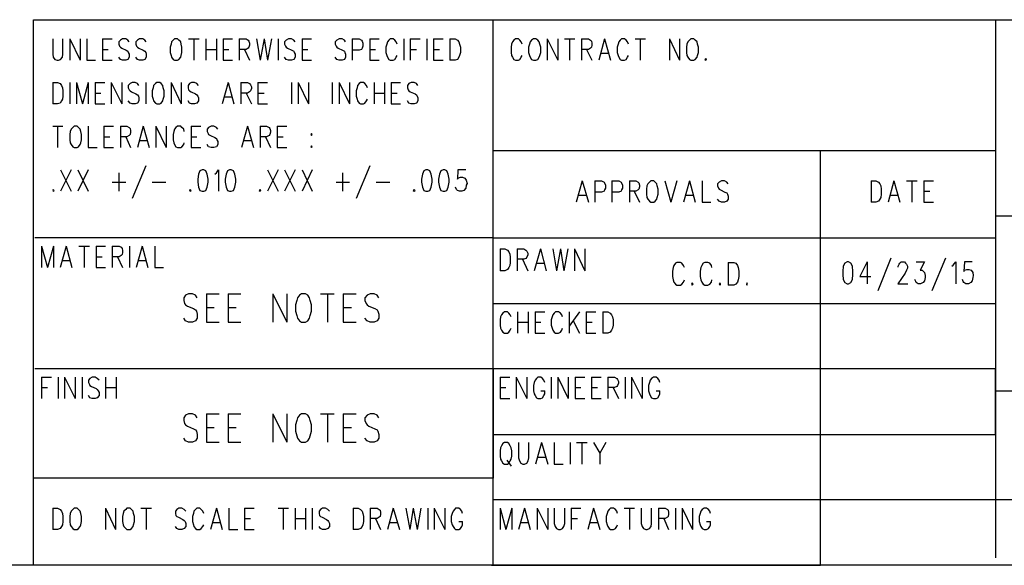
# Model space of a CAD drawing. Extents: x 11.9 to 28.1, y 10.8 to 21.2.
# Tile 11 of 29: x 23.4 to 25.6, y 10.8 to 12. Entities that reach past the tile are written whole.
import ezdxf

# ---------------------------------------------------------------- set-up
doc = ezdxf.new("R2010")
doc.units = 0
doc.header["$MEASUREMENT"] = 0
doc.layers.add('LAYNR1', color=2, linetype='Continuous')

msp = doc.modelspace()

# ---------------------------------------------------------------- linework, layer by layer
at = {"layer": 'LAYNR1', "color": 7}
for points in [[(23.389, 10.799), (23.389, 12.049)], [(23.389, 12.049), (28.093, 12.049)], [(24.442, 10.799), (24.442, 12.049)], [(25.593, 12.049), (25.593, 10.816)], [(23.433, 12.005), (23.433, 11.97), (23.434, 11.963), (23.438, 11.958), (23.443, 11.956)], [(23.446, 11.956), (23.451, 11.958), (23.455, 11.963), (23.456, 11.97), (23.456, 12.005)], [(23.472, 12.005), (23.472, 11.956)], [(23.472, 12.005), (23.496, 11.956)], [(23.496, 12.005), (23.496, 11.956)], [(23.511, 12.005), (23.511, 11.956)], [(23.547, 12.005), (23.547, 11.956)], [(23.547, 12.005), (23.569, 12.005)], [(23.608, 11.998), (23.605, 12.002), (23.6, 12.005), (23.593, 12.005), (23.588, 12.002), (23.584, 11.998), (23.584, 11.993)], [(23.647, 11.998), (23.644, 12.002), (23.639, 12.005), (23.632, 12.005), (23.627, 12.002), (23.623, 11.998), (23.623, 11.993)], [(23.712, 12.005), (23.709, 12.002), (23.705, 11.998), (23.704, 11.993)], [(23.727, 11.993), (23.726, 11.998), (23.722, 12.002), (23.719, 12.005), (23.712, 12.005)], [(23.744, 12.005), (23.768, 12.005)], [(23.756, 12.005), (23.756, 11.956)], [(23.784, 12.005), (23.784, 11.956)], [(23.808, 12.005), (23.808, 11.956)], [(23.823, 12.005), (23.823, 11.956)], [(23.823, 12.005), (23.845, 12.005)], [(23.86, 12.005), (23.86, 11.956)], [(23.86, 12.005), (23.876, 12.005), (23.881, 12.002), (23.882, 12), (23.884, 11.995), (23.884, 11.991), (23.882, 11.986), (23.881, 11.984), (23.876, 11.981), (23.86, 11.981)], [(23.9, 12.005), (23.908, 11.956)], [(23.917, 12.005), (23.908, 11.956)], [(23.917, 12.005), (23.925, 11.956)], [(23.934, 12.005), (23.925, 11.956)], [(23.949, 12.005), (23.949, 11.956)], [(23.988, 11.998), (23.985, 12.002), (23.98, 12.005), (23.973, 12.005), (23.968, 12.002), (23.964, 11.998), (23.964, 11.993)], [(24.004, 12.005), (24.004, 11.956)], [(24.004, 12.005), (24.026, 12.005)], [(24.104, 11.998), (24.101, 12.002), (24.096, 12.005), (24.089, 12.005), (24.084, 12.002), (24.08, 11.998), (24.08, 11.993)], [(24.119, 12.005), (24.119, 11.956)], [(24.119, 12.005), (24.135, 12.005), (24.14, 12.002), (24.142, 12), (24.143, 11.995), (24.143, 11.988), (24.142, 11.984), (24.14, 11.981), (24.135, 11.979), (24.119, 11.979)], [(24.159, 12.005), (24.159, 11.956)], [(24.159, 12.005), (24.181, 12.005)], [(24.222, 11.993), (24.22, 11.998), (24.217, 12.002), (24.213, 12.005), (24.206, 12.005), (24.203, 12.002), (24.2, 11.998), (24.198, 11.993)], [(24.237, 12.005), (24.237, 11.956)], [(24.252, 12.005), (24.252, 11.956)], [(24.252, 12.005), (24.275, 12.005)], [(24.29, 12.005), (24.29, 11.956)], [(24.305, 12.005), (24.305, 11.956)], [(24.305, 12.005), (24.327, 12.005)], [(24.343, 12.005), (24.343, 11.956)], [(24.343, 12.005), (24.355, 12.005), (24.36, 12.002), (24.363, 11.998), (24.365, 11.993)], [(24.508, 11.993), (24.506, 11.998), (24.503, 12.002), (24.5, 12.005), (24.493, 12.005), (24.489, 12.002), (24.486, 11.998), (24.484, 11.993)], [(24.534, 12.005), (24.53, 12.002), (24.527, 11.998), (24.525, 11.993)], [(24.549, 11.993), (24.547, 11.998), (24.544, 12.002), (24.54, 12.005), (24.534, 12.005)], [(24.566, 12.005), (24.566, 11.956)], [(24.566, 12.005), (24.59, 11.956)], [(24.59, 12.005), (24.59, 11.956)], [(24.605, 12.005), (24.629, 12.005)], [(24.617, 12.005), (24.617, 11.956)], [(24.644, 12.005), (24.644, 11.956)], [(24.644, 12.005), (24.66, 12.005), (24.665, 12.002), (24.667, 12), (24.668, 11.995), (24.668, 11.991), (24.667, 11.986), (24.665, 11.984), (24.66, 11.981), (24.644, 11.981)], [(24.697, 12.005), (24.684, 11.956)], [(24.697, 12.005), (24.711, 11.956)], [(24.752, 11.993), (24.75, 11.998), (24.747, 12.002), (24.743, 12.005), (24.736, 12.005), (24.733, 12.002), (24.73, 11.998), (24.728, 11.993)], [(24.767, 12.005), (24.791, 12.005)], [(24.779, 12.005), (24.779, 11.956)], [(24.846, 12.005), (24.846, 11.956)], [(24.846, 12.005), (24.869, 11.956)], [(24.869, 12.005), (24.869, 11.956)], [(24.895, 12.005), (24.892, 12.002), (24.888, 11.998), (24.886, 11.993)], [(24.91, 11.993), (24.909, 11.998), (24.905, 12.002), (24.902, 12.005), (24.895, 12.005)], [(23.547, 11.981), (23.56, 11.981)], [(23.584, 11.993), (23.586, 11.988), (23.588, 11.986), (23.591, 11.984), (23.601, 11.979), (23.605, 11.977), (23.606, 11.974)], [(23.623, 11.993), (23.625, 11.988), (23.627, 11.986), (23.63, 11.984), (23.64, 11.979), (23.644, 11.977), (23.646, 11.974)], [(23.704, 11.993), (23.702, 11.986), (23.702, 11.974)], [(23.729, 11.974), (23.729, 11.986), (23.727, 11.993)], [(23.784, 11.981), (23.808, 11.981)], [(23.823, 11.981), (23.836, 11.981)], [(23.872, 11.981), (23.884, 11.956)], [(23.964, 11.993), (23.966, 11.988), (23.968, 11.986), (23.971, 11.984), (23.981, 11.979), (23.985, 11.977), (23.986, 11.974)], [(24.004, 11.981), (24.017, 11.981)], [(24.08, 11.993), (24.082, 11.988), (24.084, 11.986), (24.087, 11.984), (24.097, 11.979), (24.101, 11.977), (24.102, 11.974)], [(24.159, 11.981), (24.172, 11.981)], [(24.198, 11.993), (24.196, 11.986), (24.196, 11.974)], [(24.252, 11.981), (24.266, 11.981)], [(24.305, 11.981), (24.319, 11.981)], [(24.365, 11.993), (24.367, 11.986), (24.367, 11.974)], [(24.484, 11.993), (24.483, 11.986), (24.483, 11.974)], [(24.525, 11.993), (24.523, 11.986), (24.523, 11.974)], [(24.551, 11.974), (24.551, 11.986), (24.549, 11.993)], [(24.656, 11.981), (24.668, 11.956)], [(24.728, 11.993), (24.726, 11.986), (24.726, 11.974)], [(24.886, 11.993), (24.885, 11.986), (24.885, 11.974)], [(24.912, 11.974), (24.912, 11.986), (24.91, 11.993)], [(23.443, 11.956), (23.446, 11.956)], [(23.511, 11.956), (23.531, 11.956)], [(23.547, 11.956), (23.569, 11.956)], [(23.593, 11.956), (23.588, 11.958), (23.584, 11.963)], [(23.6, 11.956), (23.593, 11.956)], [(23.606, 11.974), (23.608, 11.97), (23.608, 11.963), (23.605, 11.958), (23.6, 11.956)], [(23.632, 11.956), (23.627, 11.958), (23.623, 11.963)], [(23.639, 11.956), (23.632, 11.956)], [(23.646, 11.974), (23.647, 11.97), (23.647, 11.963), (23.644, 11.958), (23.639, 11.956)], [(23.702, 11.974), (23.704, 11.967), (23.705, 11.963), (23.709, 11.958), (23.712, 11.956)], [(23.712, 11.956), (23.719, 11.956)], [(23.719, 11.956), (23.722, 11.958), (23.726, 11.963), (23.727, 11.967), (23.729, 11.974)], [(23.823, 11.956), (23.845, 11.956)], [(23.973, 11.956), (23.968, 11.958), (23.964, 11.963)], [(23.98, 11.956), (23.973, 11.956)], [(23.986, 11.974), (23.988, 11.97), (23.988, 11.963), (23.985, 11.958), (23.98, 11.956)], [(24.004, 11.956), (24.026, 11.956)], [(24.089, 11.956), (24.084, 11.958), (24.08, 11.963)], [(24.096, 11.956), (24.089, 11.956)], [(24.102, 11.974), (24.104, 11.97), (24.104, 11.963), (24.101, 11.958), (24.096, 11.956)], [(24.159, 11.956), (24.181, 11.956)], [(24.196, 11.974), (24.198, 11.967), (24.2, 11.963), (24.203, 11.958), (24.206, 11.956)], [(24.206, 11.956), (24.213, 11.956)], [(24.213, 11.956), (24.217, 11.958), (24.22, 11.963), (24.222, 11.967)], [(24.305, 11.956), (24.327, 11.956)], [(24.355, 11.956), (24.343, 11.956)], [(24.367, 11.974), (24.365, 11.967), (24.363, 11.963), (24.36, 11.958), (24.355, 11.956)], [(24.483, 11.974), (24.484, 11.967), (24.486, 11.963), (24.489, 11.958), (24.493, 11.956)], [(24.493, 11.956), (24.5, 11.956)], [(24.5, 11.956), (24.503, 11.958), (24.506, 11.963), (24.508, 11.967)], [(24.523, 11.974), (24.525, 11.967), (24.527, 11.963), (24.53, 11.958), (24.534, 11.956)], [(24.534, 11.956), (24.54, 11.956)], [(24.54, 11.956), (24.544, 11.958), (24.547, 11.963), (24.549, 11.967), (24.551, 11.974)], [(24.689, 11.972), (24.706, 11.972)], [(24.726, 11.974), (24.728, 11.967), (24.73, 11.963), (24.733, 11.958), (24.736, 11.956)], [(24.736, 11.956), (24.743, 11.956)], [(24.743, 11.956), (24.747, 11.958), (24.75, 11.963), (24.752, 11.967)], [(24.885, 11.974), (24.886, 11.967), (24.888, 11.963), (24.892, 11.958), (24.895, 11.956)], [(24.895, 11.956), (24.902, 11.956)], [(24.902, 11.956), (24.905, 11.958), (24.909, 11.963), (24.91, 11.967), (24.912, 11.974)], [(24.929, 11.96), (24.927, 11.958), (24.929, 11.956)], [(24.929, 11.956), (24.931, 11.958), (24.929, 11.96)], [(23.433, 11.905), (23.433, 11.856)], [(23.433, 11.905), (23.444, 11.905), (23.45, 11.903), (23.453, 11.898), (23.455, 11.893)], [(23.455, 11.893), (23.456, 11.886), (23.456, 11.874)], [(23.472, 11.905), (23.472, 11.856)], [(23.487, 11.905), (23.487, 11.856)], [(23.487, 11.905), (23.501, 11.856)], [(23.514, 11.905), (23.501, 11.856)], [(23.514, 11.905), (23.514, 11.856)], [(23.53, 11.905), (23.53, 11.856)], [(23.53, 11.905), (23.552, 11.905)], [(23.567, 11.905), (23.567, 11.856)], [(23.567, 11.905), (23.591, 11.856)], [(23.591, 11.905), (23.591, 11.856)], [(23.63, 11.898), (23.627, 11.903), (23.622, 11.905), (23.615, 11.905), (23.61, 11.903), (23.606, 11.898), (23.606, 11.893)], [(23.606, 11.893), (23.608, 11.888), (23.61, 11.886), (23.613, 11.884), (23.623, 11.879), (23.627, 11.877), (23.629, 11.874)], [(23.646, 11.905), (23.646, 11.856)], [(23.663, 11.893), (23.661, 11.886), (23.661, 11.874)], [(23.671, 11.905), (23.668, 11.903), (23.664, 11.898), (23.663, 11.893)], [(23.686, 11.893), (23.685, 11.898), (23.681, 11.903), (23.678, 11.905), (23.671, 11.905)], [(23.688, 11.874), (23.688, 11.886), (23.686, 11.893)], [(23.704, 11.905), (23.704, 11.856)], [(23.704, 11.905), (23.727, 11.856)], [(23.727, 11.905), (23.727, 11.856)], [(23.767, 11.898), (23.763, 11.903), (23.758, 11.905), (23.751, 11.905), (23.746, 11.903), (23.743, 11.898), (23.743, 11.893)], [(23.743, 11.893), (23.744, 11.888), (23.746, 11.886), (23.75, 11.884), (23.76, 11.879), (23.763, 11.877), (23.765, 11.874)], [(23.835, 11.905), (23.821, 11.856)], [(23.835, 11.905), (23.848, 11.856)], [(23.864, 11.905), (23.864, 11.856)], [(23.864, 11.905), (23.879, 11.905), (23.884, 11.903), (23.886, 11.9), (23.888, 11.895), (23.888, 11.891), (23.886, 11.886), (23.884, 11.884), (23.879, 11.881), (23.864, 11.881)], [(23.903, 11.905), (23.903, 11.856)], [(23.903, 11.905), (23.925, 11.905)], [(23.98, 11.905), (23.98, 11.856)], [(23.995, 11.905), (23.995, 11.856)], [(23.995, 11.905), (24.019, 11.856)], [(24.019, 11.905), (24.019, 11.856)], [(24.073, 11.905), (24.073, 11.856)], [(24.089, 11.905), (24.089, 11.856)], [(24.089, 11.905), (24.113, 11.856)], [(24.113, 11.905), (24.113, 11.856)], [(24.13, 11.893), (24.128, 11.886), (24.128, 11.874)], [(24.154, 11.893), (24.152, 11.898), (24.148, 11.903), (24.145, 11.905), (24.138, 11.905), (24.135, 11.903), (24.131, 11.898), (24.13, 11.893)], [(24.169, 11.905), (24.169, 11.856)], [(24.193, 11.905), (24.193, 11.856)], [(24.208, 11.905), (24.208, 11.856)], [(24.208, 11.905), (24.23, 11.905)], [(24.269, 11.898), (24.266, 11.903), (24.261, 11.905), (24.254, 11.905), (24.249, 11.903), (24.246, 11.898), (24.246, 11.893)], [(24.246, 11.893), (24.247, 11.888), (24.249, 11.886), (24.252, 11.884), (24.263, 11.879), (24.266, 11.877), (24.268, 11.874)], [(23.456, 11.874), (23.455, 11.867), (23.453, 11.863), (23.45, 11.858), (23.444, 11.856)], [(23.53, 11.881), (23.543, 11.881)], [(23.629, 11.874), (23.63, 11.87), (23.63, 11.863), (23.627, 11.858), (23.622, 11.856)], [(23.661, 11.874), (23.663, 11.867), (23.664, 11.863), (23.668, 11.858), (23.671, 11.856)], [(23.678, 11.856), (23.681, 11.858), (23.685, 11.863), (23.686, 11.867), (23.688, 11.874)], [(23.765, 11.874), (23.767, 11.87), (23.767, 11.863), (23.763, 11.858), (23.758, 11.856)], [(23.826, 11.872), (23.843, 11.872)], [(23.876, 11.881), (23.888, 11.856)], [(23.903, 11.881), (23.917, 11.881)], [(24.128, 11.874), (24.13, 11.867), (24.131, 11.863), (24.135, 11.858), (24.138, 11.856)], [(24.145, 11.856), (24.148, 11.858), (24.152, 11.863), (24.154, 11.867)], [(24.169, 11.881), (24.193, 11.881)], [(24.208, 11.881), (24.222, 11.881)], [(24.268, 11.874), (24.269, 11.87), (24.269, 11.863), (24.266, 11.858), (24.261, 11.856)], [(23.444, 11.856), (23.433, 11.856)], [(23.53, 11.856), (23.552, 11.856)], [(23.615, 11.856), (23.61, 11.858), (23.606, 11.863)], [(23.622, 11.856), (23.615, 11.856)], [(23.671, 11.856), (23.678, 11.856)], [(23.751, 11.856), (23.746, 11.858), (23.743, 11.863)], [(23.758, 11.856), (23.751, 11.856)], [(23.903, 11.856), (23.925, 11.856)], [(24.138, 11.856), (24.145, 11.856)], [(24.208, 11.856), (24.23, 11.856)], [(24.254, 11.856), (24.249, 11.858), (24.246, 11.863)], [(24.261, 11.856), (24.254, 11.856)], [(23.433, 11.805), (23.456, 11.805)], [(23.444, 11.805), (23.444, 11.756)], [(23.482, 11.805), (23.479, 11.802), (23.475, 11.798), (23.473, 11.793)], [(23.497, 11.793), (23.496, 11.798), (23.492, 11.802), (23.489, 11.805), (23.482, 11.805)], [(23.514, 11.805), (23.514, 11.756)], [(23.55, 11.805), (23.55, 11.756)], [(23.55, 11.805), (23.572, 11.805)], [(23.588, 11.805), (23.588, 11.756)], [(23.588, 11.805), (23.603, 11.805), (23.608, 11.802), (23.61, 11.8), (23.611, 11.795), (23.611, 11.791), (23.61, 11.786), (23.608, 11.784), (23.603, 11.781), (23.588, 11.781)], [(23.64, 11.805), (23.627, 11.756)], [(23.64, 11.805), (23.654, 11.756)], [(23.669, 11.805), (23.669, 11.756)], [(23.669, 11.805), (23.693, 11.756)], [(23.693, 11.805), (23.693, 11.756)], [(23.734, 11.793), (23.733, 11.798), (23.729, 11.802), (23.726, 11.805), (23.719, 11.805), (23.715, 11.802), (23.712, 11.798), (23.71, 11.793)], [(23.75, 11.805), (23.75, 11.756)], [(23.75, 11.805), (23.772, 11.805)], [(23.811, 11.798), (23.808, 11.802), (23.802, 11.805), (23.796, 11.805), (23.79, 11.802), (23.787, 11.798), (23.787, 11.793)], [(23.879, 11.805), (23.865, 11.756)], [(23.879, 11.805), (23.893, 11.756)], [(23.908, 11.805), (23.908, 11.756)], [(23.908, 11.805), (23.923, 11.805), (23.929, 11.802), (23.93, 11.8), (23.932, 11.795), (23.932, 11.791), (23.93, 11.786), (23.929, 11.784), (23.923, 11.781), (23.908, 11.781)], [(23.947, 11.805), (23.947, 11.756)], [(23.947, 11.805), (23.969, 11.805)], [(23.473, 11.793), (23.472, 11.786), (23.472, 11.774)], [(23.499, 11.774), (23.499, 11.786), (23.497, 11.793)], [(23.55, 11.781), (23.564, 11.781)], [(23.6, 11.781), (23.611, 11.756)], [(23.71, 11.793), (23.709, 11.786), (23.709, 11.774)], [(23.75, 11.781), (23.763, 11.781)], [(23.787, 11.793), (23.789, 11.788), (23.79, 11.786), (23.794, 11.784), (23.804, 11.779), (23.808, 11.777), (23.809, 11.774)], [(23.92, 11.781), (23.932, 11.756)], [(23.947, 11.781), (23.961, 11.781)], [(23.472, 11.774), (23.473, 11.767), (23.475, 11.763), (23.479, 11.758), (23.482, 11.756)], [(23.482, 11.756), (23.489, 11.756)], [(23.489, 11.756), (23.492, 11.758), (23.496, 11.763), (23.497, 11.767), (23.499, 11.774)], [(23.514, 11.756), (23.535, 11.756)], [(23.55, 11.756), (23.572, 11.756)], [(23.632, 11.772), (23.649, 11.772)], [(23.709, 11.774), (23.71, 11.767), (23.712, 11.763), (23.715, 11.758), (23.719, 11.756)], [(23.719, 11.756), (23.726, 11.756)], [(23.726, 11.756), (23.729, 11.758), (23.733, 11.763), (23.734, 11.767)], [(23.75, 11.756), (23.772, 11.756)], [(23.796, 11.756), (23.79, 11.758), (23.787, 11.763)], [(23.802, 11.756), (23.796, 11.756)], [(23.809, 11.774), (23.811, 11.77), (23.811, 11.763), (23.808, 11.758), (23.802, 11.756)], [(23.871, 11.772), (23.888, 11.772)], [(23.947, 11.756), (23.969, 11.756)], [(24.026, 11.76), (24.024, 11.758), (24.026, 11.756)], [(24.026, 11.756), (24.027, 11.758), (24.026, 11.76)], [(24.442, 11.749), (25.593, 11.749)], [(25.192, 10.799), (25.192, 11.749)], [(23.646, 11.714), (23.615, 11.639)], [(24.159, 11.714), (24.128, 11.639)], [(23.451, 11.705), (23.475, 11.656)], [(23.475, 11.705), (23.451, 11.656)], [(23.49, 11.705), (23.514, 11.656)], [(23.514, 11.705), (23.49, 11.656)], [(23.584, 11.698), (23.584, 11.656)], [(23.775, 11.705), (23.77, 11.703), (23.767, 11.695), (23.765, 11.684), (23.765, 11.677), (23.767, 11.665), (23.77, 11.658), (23.775, 11.656)], [(23.779, 11.656), (23.784, 11.658), (23.787, 11.665), (23.789, 11.677), (23.789, 11.684), (23.787, 11.695), (23.784, 11.703), (23.779, 11.705), (23.775, 11.705)], [(23.804, 11.695), (23.808, 11.698), (23.813, 11.705), (23.813, 11.656)], [(23.838, 11.705), (23.833, 11.703), (23.83, 11.695), (23.828, 11.684), (23.828, 11.677), (23.83, 11.665), (23.833, 11.658), (23.838, 11.656)], [(23.842, 11.656), (23.847, 11.658), (23.85, 11.665), (23.852, 11.677), (23.852, 11.684), (23.85, 11.695), (23.847, 11.703), (23.842, 11.705), (23.838, 11.705)], [(23.925, 11.705), (23.949, 11.656)], [(23.949, 11.705), (23.925, 11.656)], [(23.964, 11.705), (23.988, 11.656)], [(23.988, 11.705), (23.964, 11.656)], [(24.004, 11.705), (24.027, 11.656)], [(24.027, 11.705), (24.004, 11.656)], [(24.097, 11.698), (24.097, 11.656)], [(24.288, 11.705), (24.283, 11.703), (24.28, 11.695), (24.278, 11.684), (24.278, 11.677), (24.28, 11.665), (24.283, 11.658), (24.288, 11.656)], [(24.292, 11.656), (24.297, 11.658), (24.3, 11.665), (24.302, 11.677), (24.302, 11.684), (24.3, 11.695), (24.297, 11.703), (24.292, 11.705), (24.288, 11.705)], [(24.327, 11.705), (24.322, 11.703), (24.319, 11.695), (24.317, 11.684), (24.317, 11.677), (24.319, 11.665), (24.322, 11.658), (24.327, 11.656)], [(24.331, 11.656), (24.336, 11.658), (24.339, 11.665), (24.341, 11.677), (24.341, 11.684), (24.339, 11.695), (24.336, 11.703), (24.331, 11.705), (24.327, 11.705)], [(24.379, 11.705), (24.361, 11.705), (24.36, 11.684), (24.361, 11.686), (24.367, 11.688), (24.372, 11.688), (24.377, 11.686), (24.38, 11.681), (24.382, 11.674)], [(23.569, 11.677), (23.6, 11.677)], [(23.661, 11.677), (23.692, 11.677)], [(24.082, 11.677), (24.113, 11.677)], [(24.174, 11.677), (24.205, 11.677)], [(24.365, 11.656), (24.36, 11.658), (24.358, 11.66), (24.356, 11.665)], [(24.382, 11.674), (24.38, 11.67), (24.379, 11.663), (24.375, 11.658), (24.37, 11.656)], [(24.646, 11.68), (24.632, 11.631)], [(24.646, 11.68), (24.66, 11.631)], [(24.675, 11.68), (24.675, 11.631)], [(24.675, 11.68), (24.69, 11.68), (24.696, 11.677), (24.697, 11.675), (24.699, 11.67), (24.699, 11.663), (24.697, 11.659), (24.696, 11.656), (24.69, 11.654), (24.675, 11.654)], [(24.714, 11.68), (24.714, 11.631)], [(24.714, 11.68), (24.73, 11.68), (24.735, 11.677), (24.736, 11.675), (24.738, 11.67), (24.738, 11.663), (24.736, 11.659), (24.735, 11.656), (24.73, 11.654), (24.714, 11.654)], [(24.754, 11.68), (24.754, 11.631)], [(24.754, 11.68), (24.769, 11.68), (24.774, 11.677), (24.776, 11.675), (24.777, 11.67), (24.777, 11.666), (24.776, 11.661), (24.774, 11.659), (24.769, 11.656), (24.754, 11.656)], [(24.794, 11.668), (24.793, 11.661), (24.793, 11.649)], [(24.803, 11.68), (24.8, 11.677), (24.796, 11.673), (24.794, 11.668)], [(24.818, 11.668), (24.817, 11.673), (24.813, 11.677), (24.81, 11.68), (24.803, 11.68)], [(24.82, 11.649), (24.82, 11.661), (24.818, 11.668)], [(24.835, 11.68), (24.849, 11.631)], [(24.863, 11.68), (24.849, 11.631)], [(24.892, 11.68), (24.878, 11.631)], [(24.892, 11.68), (24.905, 11.631)], [(24.921, 11.68), (24.921, 11.631)], [(24.98, 11.673), (24.977, 11.677), (24.972, 11.68), (24.965, 11.68), (24.96, 11.677), (24.956, 11.673), (24.956, 11.668)], [(24.956, 11.668), (24.958, 11.663), (24.96, 11.661), (24.963, 11.659), (24.973, 11.654), (24.977, 11.652), (24.979, 11.649)], [(25.308, 11.68), (25.308, 11.631)], [(25.308, 11.68), (25.319, 11.68), (25.325, 11.677), (25.328, 11.673), (25.33, 11.668)], [(25.33, 11.668), (25.331, 11.661), (25.331, 11.649)], [(25.36, 11.68), (25.347, 11.631)], [(25.36, 11.68), (25.374, 11.631)], [(25.389, 11.68), (25.413, 11.68)], [(25.401, 11.68), (25.401, 11.631)], [(25.429, 11.68), (25.429, 11.631)], [(25.429, 11.68), (25.451, 11.68)], [(23.434, 11.66), (23.433, 11.658), (23.434, 11.656)], [(23.434, 11.656), (23.436, 11.658), (23.434, 11.66)], [(23.748, 11.66), (23.746, 11.658), (23.748, 11.656)], [(23.748, 11.656), (23.75, 11.658), (23.748, 11.66)], [(23.775, 11.656), (23.779, 11.656)], [(23.838, 11.656), (23.842, 11.656)], [(23.908, 11.66), (23.906, 11.658), (23.908, 11.656)], [(23.908, 11.656), (23.91, 11.658), (23.908, 11.66)], [(24.261, 11.66), (24.259, 11.658), (24.261, 11.656)], [(24.261, 11.656), (24.263, 11.658), (24.261, 11.66)], [(24.288, 11.656), (24.292, 11.656)], [(24.327, 11.656), (24.331, 11.656)], [(24.37, 11.656), (24.365, 11.656)], [(24.638, 11.647), (24.655, 11.647)], [(24.765, 11.656), (24.777, 11.631)], [(24.793, 11.649), (24.794, 11.642), (24.796, 11.638), (24.8, 11.633), (24.803, 11.631)], [(24.81, 11.631), (24.813, 11.633), (24.817, 11.638), (24.818, 11.642), (24.82, 11.649)], [(24.883, 11.647), (24.9, 11.647)], [(24.979, 11.649), (24.98, 11.645), (24.98, 11.638), (24.977, 11.633), (24.972, 11.631)], [(25.331, 11.649), (25.33, 11.642), (25.328, 11.638), (25.325, 11.633), (25.319, 11.631)], [(25.352, 11.647), (25.369, 11.647)], [(25.429, 11.656), (25.442, 11.656)], [(24.803, 11.631), (24.81, 11.631)], [(24.921, 11.631), (24.941, 11.631)], [(24.965, 11.631), (24.96, 11.633), (24.956, 11.638)], [(24.972, 11.631), (24.965, 11.631)], [(25.319, 11.631), (25.308, 11.631)], [(25.429, 11.631), (25.451, 11.631)], [(28.088, 11.599), (25.593, 11.599)], [(25.593, 11.599), (25.593, 11.199)], [(24.442, 11.549), (23.392, 11.549)], [(23.407, 11.53), (23.407, 11.481)], [(23.407, 11.53), (23.421, 11.481)], [(23.435, 11.53), (23.421, 11.481)], [(23.435, 11.53), (23.435, 11.481)], [(23.464, 11.53), (23.45, 11.481)], [(23.464, 11.53), (23.477, 11.481)], [(23.493, 11.53), (23.517, 11.53)], [(23.505, 11.53), (23.505, 11.481)], [(23.532, 11.53), (23.532, 11.481)], [(23.532, 11.53), (23.554, 11.53)], [(23.569, 11.53), (23.569, 11.481)], [(23.569, 11.53), (23.585, 11.53), (23.59, 11.528), (23.592, 11.525), (23.593, 11.52), (23.593, 11.516), (23.592, 11.511), (23.59, 11.509), (23.585, 11.506), (23.569, 11.506)], [(23.609, 11.53), (23.609, 11.481)], [(23.638, 11.53), (23.624, 11.481)], [(23.638, 11.53), (23.651, 11.481)], [(23.667, 11.53), (23.667, 11.481)], [(24.442, 11.549), (25.593, 11.549)], [(23.532, 11.506), (23.546, 11.506)], [(23.581, 11.506), (23.593, 11.481)], [(24.458, 11.524), (24.458, 11.474)], [(24.458, 11.524), (24.469, 11.524), (24.475, 11.521), (24.478, 11.517), (24.48, 11.512)], [(24.48, 11.512), (24.481, 11.505), (24.481, 11.493)], [(24.497, 11.524), (24.497, 11.474)], [(24.497, 11.524), (24.512, 11.524), (24.517, 11.521), (24.519, 11.519), (24.521, 11.514), (24.521, 11.51), (24.519, 11.505), (24.517, 11.502), (24.512, 11.5), (24.497, 11.5)], [(24.55, 11.524), (24.536, 11.474)], [(24.55, 11.524), (24.563, 11.474)], [(24.579, 11.524), (24.587, 11.474)], [(24.596, 11.524), (24.587, 11.474)], [(24.596, 11.524), (24.604, 11.474)], [(24.613, 11.524), (24.604, 11.474)], [(24.628, 11.524), (24.628, 11.474)], [(24.628, 11.524), (24.652, 11.474)], [(24.652, 11.524), (24.652, 11.474)], [(23.455, 11.497), (23.472, 11.497)], [(23.629, 11.497), (23.646, 11.497)], [(24.481, 11.493), (24.48, 11.486), (24.478, 11.481), (24.475, 11.477), (24.469, 11.474)], [(24.509, 11.5), (24.521, 11.474)], [(24.541, 11.491), (24.558, 11.491)], [(24.856, 11.486), (24.854, 11.481)], [(24.86, 11.491), (24.856, 11.486)], [(24.863, 11.493), (24.86, 11.491)], [(24.871, 11.493), (24.863, 11.493)], [(24.874, 11.491), (24.871, 11.493)], [(24.878, 11.486), (24.874, 11.491)], [(24.88, 11.481), (24.878, 11.486)], [(24.92, 11.486), (24.918, 11.481)], [(24.923, 11.491), (24.92, 11.486)], [(24.927, 11.493), (24.923, 11.491)], [(24.934, 11.493), (24.927, 11.493)], [(24.938, 11.491), (24.934, 11.493)], [(24.942, 11.486), (24.938, 11.491)], [(24.943, 11.481), (24.942, 11.486)], [(24.98, 11.493), (24.98, 11.441)], [(24.98, 11.493), (24.993, 11.493)], [(24.993, 11.493), (24.998, 11.491)], [(24.998, 11.491), (25.002, 11.486)], [(25.002, 11.486), (25.003, 11.481)], [(25.253, 11.494), (25.248, 11.491), (25.244, 11.484), (25.243, 11.472), (25.243, 11.465), (25.244, 11.454), (25.248, 11.447), (25.253, 11.444)], [(25.256, 11.444), (25.261, 11.447), (25.265, 11.454), (25.266, 11.465), (25.266, 11.472), (25.265, 11.484), (25.261, 11.491), (25.256, 11.494), (25.253, 11.494)], [(25.299, 11.494), (25.282, 11.461), (25.307, 11.461)], [(25.299, 11.494), (25.299, 11.444)], [(25.353, 11.503), (25.323, 11.428)], [(25.37, 11.482), (25.37, 11.484), (25.372, 11.489), (25.374, 11.491), (25.377, 11.494), (25.384, 11.494), (25.387, 11.491), (25.389, 11.489), (25.391, 11.484), (25.391, 11.48), (25.389, 11.475), (25.386, 11.468), (25.369, 11.444)], [(25.411, 11.494), (25.43, 11.494), (25.42, 11.475), (25.425, 11.475), (25.428, 11.472), (25.43, 11.47), (25.432, 11.463)], [(25.478, 11.503), (25.447, 11.428)], [(25.493, 11.484), (25.496, 11.487), (25.502, 11.494), (25.502, 11.444)], [(25.539, 11.494), (25.522, 11.494), (25.52, 11.472), (25.522, 11.475), (25.527, 11.477), (25.532, 11.477), (25.537, 11.475), (25.541, 11.47), (25.542, 11.463)], [(23.532, 11.481), (23.554, 11.481)], [(23.667, 11.481), (23.687, 11.481)], [(24.469, 11.474), (24.458, 11.474)], [(24.854, 11.481), (24.853, 11.473)], [(24.853, 11.473), (24.853, 11.461)], [(24.853, 11.461), (24.854, 11.453)], [(24.918, 11.481), (24.916, 11.473)], [(24.916, 11.473), (24.916, 11.461)], [(24.916, 11.461), (24.918, 11.453)], [(25.003, 11.481), (25.005, 11.473)], [(25.005, 11.461), (25.003, 11.453)], [(25.005, 11.473), (25.005, 11.461)], [(25.432, 11.463), (25.432, 11.458), (25.43, 11.451), (25.427, 11.447), (25.421, 11.444)], [(25.542, 11.463), (25.541, 11.458), (25.539, 11.451), (25.536, 11.447), (25.531, 11.444)], [(24.854, 11.453), (24.856, 11.448)], [(24.856, 11.448), (24.86, 11.443)], [(24.86, 11.443), (24.863, 11.441)], [(24.863, 11.441), (24.871, 11.441)], [(24.871, 11.441), (24.874, 11.443)], [(24.874, 11.443), (24.878, 11.448)], [(24.878, 11.448), (24.88, 11.453)], [(24.898, 11.446), (24.896, 11.443)], [(24.896, 11.443), (24.898, 11.441)], [(24.9, 11.443), (24.898, 11.446)], [(24.898, 11.441), (24.9, 11.443)], [(24.918, 11.453), (24.92, 11.448)], [(24.92, 11.448), (24.923, 11.443)], [(24.923, 11.443), (24.927, 11.441)], [(24.927, 11.441), (24.934, 11.441)], [(24.934, 11.441), (24.938, 11.443)], [(24.938, 11.443), (24.942, 11.448)], [(24.942, 11.448), (24.943, 11.453)], [(24.962, 11.446), (24.96, 11.443)], [(24.96, 11.443), (24.962, 11.441)], [(24.963, 11.443), (24.962, 11.446)], [(24.962, 11.441), (24.963, 11.443)], [(24.993, 11.441), (24.98, 11.441)], [(24.998, 11.443), (24.993, 11.441)], [(25.002, 11.448), (24.998, 11.443)], [(25.003, 11.453), (25.002, 11.448)], [(25.023, 11.446), (25.022, 11.443)], [(25.022, 11.443), (25.023, 11.441)], [(25.025, 11.443), (25.023, 11.446)], [(25.023, 11.441), (25.025, 11.443)], [(25.253, 11.444), (25.256, 11.444)], [(25.369, 11.444), (25.392, 11.444)], [(25.416, 11.444), (25.411, 11.447), (25.41, 11.449), (25.408, 11.454)], [(25.421, 11.444), (25.416, 11.444)], [(25.525, 11.444), (25.52, 11.447), (25.519, 11.449), (25.517, 11.454)], [(25.531, 11.444), (25.525, 11.444)], [(23.737, 11.418), (23.733, 11.412)], [(23.76, 11.418), (23.753, 11.421), (23.744, 11.421), (23.737, 11.418)], [(23.764, 11.412), (23.76, 11.418)], [(23.785, 11.421), (23.785, 11.356)], [(23.785, 11.421), (23.814, 11.421)], [(23.835, 11.421), (23.835, 11.356)], [(23.835, 11.421), (23.864, 11.421)], [(23.937, 11.421), (23.937, 11.356)], [(23.937, 11.421), (23.969, 11.356)], [(23.969, 11.421), (23.969, 11.356)], [(23.998, 11.418), (23.994, 11.412)], [(24.003, 11.421), (23.998, 11.418)], [(24.017, 11.418), (24.012, 11.421), (24.003, 11.421)], [(24.021, 11.412), (24.017, 11.418)], [(24.046, 11.421), (24.078, 11.421)], [(24.062, 11.421), (24.062, 11.356)], [(24.098, 11.421), (24.098, 11.356)], [(24.098, 11.421), (24.128, 11.421)], [(24.153, 11.418), (24.148, 11.412)], [(24.176, 11.418), (24.169, 11.421), (24.16, 11.421), (24.153, 11.418)], [(24.18, 11.412), (24.176, 11.418)], [(23.733, 11.412), (23.733, 11.406)], [(23.733, 11.406), (23.735, 11.399)], [(23.735, 11.399), (23.737, 11.396), (23.742, 11.393)], [(23.742, 11.393), (23.755, 11.387)], [(23.992, 11.406), (23.989, 11.396), (23.989, 11.381)], [(23.994, 11.412), (23.992, 11.406)], [(24.023, 11.406), (24.021, 11.412)], [(24.026, 11.381), (24.026, 11.396), (24.023, 11.406)], [(24.148, 11.412), (24.148, 11.406)], [(24.148, 11.406), (24.151, 11.399)], [(24.151, 11.399), (24.153, 11.396), (24.157, 11.393)], [(24.157, 11.393), (24.171, 11.387)], [(24.442, 11.399), (25.593, 11.399)], [(23.764, 11.374), (23.764, 11.365), (23.76, 11.359), (23.753, 11.356)], [(23.755, 11.387), (23.76, 11.384), (23.762, 11.381)], [(23.762, 11.381), (23.764, 11.374)], [(23.785, 11.39), (23.803, 11.39)], [(23.835, 11.39), (23.853, 11.39)], [(23.989, 11.381), (23.992, 11.371), (23.994, 11.365), (23.998, 11.359), (24.003, 11.356)], [(24.012, 11.356), (24.017, 11.359), (24.021, 11.365), (24.023, 11.371), (24.026, 11.381)], [(24.098, 11.39), (24.117, 11.39)], [(24.18, 11.374), (24.18, 11.365), (24.176, 11.359), (24.169, 11.356)], [(24.171, 11.387), (24.176, 11.384), (24.178, 11.381)], [(24.178, 11.381), (24.18, 11.374)], [(24.483, 11.368), (24.481, 11.373), (24.478, 11.377), (24.475, 11.38), (24.468, 11.38), (24.464, 11.377), (24.461, 11.373), (24.459, 11.368)], [(24.498, 11.38), (24.498, 11.331)], [(24.522, 11.38), (24.522, 11.331)], [(24.538, 11.38), (24.538, 11.331)], [(24.538, 11.38), (24.56, 11.38)], [(24.601, 11.368), (24.599, 11.373), (24.596, 11.377), (24.592, 11.38), (24.585, 11.38), (24.582, 11.377), (24.579, 11.373), (24.577, 11.368)], [(24.616, 11.38), (24.616, 11.331)], [(24.64, 11.38), (24.616, 11.347)], [(24.655, 11.38), (24.655, 11.331)], [(24.655, 11.38), (24.677, 11.38)], [(24.693, 11.38), (24.693, 11.331)], [(24.693, 11.38), (24.705, 11.38), (24.71, 11.377), (24.713, 11.373), (24.715, 11.368)], [(23.744, 11.356), (23.737, 11.359), (23.733, 11.365)], [(23.753, 11.356), (23.744, 11.356)], [(23.785, 11.356), (23.814, 11.356)], [(23.835, 11.356), (23.864, 11.356)], [(24.003, 11.356), (24.012, 11.356)], [(24.098, 11.356), (24.128, 11.356)], [(24.16, 11.356), (24.153, 11.359), (24.148, 11.365)], [(24.169, 11.356), (24.16, 11.356)], [(24.459, 11.368), (24.458, 11.361), (24.458, 11.349)], [(24.458, 11.349), (24.459, 11.342), (24.461, 11.338), (24.464, 11.333), (24.468, 11.331)], [(24.498, 11.356), (24.522, 11.356)], [(24.538, 11.356), (24.551, 11.356)], [(24.577, 11.368), (24.575, 11.361), (24.575, 11.349)], [(24.575, 11.349), (24.577, 11.342), (24.579, 11.338), (24.582, 11.333), (24.585, 11.331)], [(24.625, 11.359), (24.64, 11.331)], [(24.655, 11.356), (24.669, 11.356)], [(24.717, 11.349), (24.715, 11.342), (24.713, 11.338), (24.71, 11.333), (24.705, 11.331)], [(24.715, 11.368), (24.717, 11.361), (24.717, 11.349)], [(24.468, 11.331), (24.475, 11.331)], [(24.475, 11.331), (24.478, 11.333), (24.481, 11.338), (24.483, 11.342)], [(24.538, 11.331), (24.56, 11.331)], [(24.585, 11.331), (24.592, 11.331)], [(24.592, 11.331), (24.596, 11.333), (24.599, 11.338), (24.601, 11.342)], [(24.655, 11.331), (24.677, 11.331)], [(24.705, 11.331), (24.693, 11.331)], [(24.442, 11.249), (23.392, 11.249)], [(25.593, 11.249), (24.442, 11.249)], [(24.442, 11.249), (24.442, 10.999)], [(25.593, 11.099), (25.593, 11.249)], [(23.407, 11.23), (23.407, 11.181)], [(23.407, 11.23), (23.43, 11.23)], [(23.445, 11.23), (23.445, 11.181)], [(23.46, 11.23), (23.46, 11.181)], [(23.46, 11.23), (23.484, 11.181)], [(23.484, 11.23), (23.484, 11.181)], [(23.5, 11.23), (23.5, 11.181)], [(23.539, 11.223), (23.535, 11.227), (23.53, 11.23), (23.523, 11.23), (23.518, 11.227), (23.515, 11.223), (23.515, 11.218)], [(23.515, 11.218), (23.517, 11.213), (23.518, 11.211), (23.522, 11.209), (23.532, 11.204), (23.535, 11.202), (23.537, 11.199)], [(23.554, 11.23), (23.554, 11.181)], [(23.578, 11.23), (23.578, 11.181)], [(24.458, 11.23), (24.458, 11.181)], [(24.458, 11.23), (24.48, 11.23)], [(24.495, 11.23), (24.495, 11.181)], [(24.495, 11.23), (24.519, 11.181)], [(24.519, 11.23), (24.519, 11.181)], [(24.536, 11.218), (24.534, 11.211), (24.534, 11.199)], [(24.56, 11.218), (24.558, 11.223), (24.555, 11.227), (24.551, 11.23), (24.544, 11.23), (24.541, 11.227), (24.538, 11.223), (24.536, 11.218)], [(24.575, 11.23), (24.575, 11.181)], [(24.59, 11.23), (24.59, 11.181)], [(24.59, 11.23), (24.614, 11.181)], [(24.614, 11.23), (24.614, 11.181)], [(24.63, 11.23), (24.63, 11.181)], [(24.63, 11.23), (24.652, 11.23)], [(24.667, 11.23), (24.667, 11.181)], [(24.667, 11.23), (24.689, 11.23)], [(24.705, 11.23), (24.705, 11.181)], [(24.705, 11.23), (24.72, 11.23), (24.725, 11.227), (24.727, 11.225), (24.729, 11.22), (24.729, 11.216), (24.727, 11.211), (24.725, 11.209), (24.72, 11.206), (24.705, 11.206)], [(24.744, 11.23), (24.744, 11.181)], [(24.759, 11.23), (24.759, 11.181)], [(24.759, 11.23), (24.783, 11.181)], [(24.783, 11.23), (24.783, 11.181)], [(24.8, 11.218), (24.798, 11.211), (24.798, 11.199)], [(24.824, 11.218), (24.822, 11.223), (24.819, 11.227), (24.815, 11.23), (24.809, 11.23), (24.805, 11.227), (24.802, 11.223), (24.8, 11.218)], [(23.407, 11.206), (23.421, 11.206)], [(23.537, 11.199), (23.539, 11.195), (23.539, 11.188), (23.535, 11.183), (23.53, 11.181)], [(23.554, 11.206), (23.578, 11.206)], [(24.458, 11.206), (24.471, 11.206)], [(24.534, 11.199), (24.536, 11.192), (24.538, 11.188), (24.541, 11.183), (24.544, 11.181)], [(24.551, 11.181), (24.555, 11.183), (24.558, 11.188), (24.56, 11.192), (24.56, 11.199)], [(24.551, 11.199), (24.56, 11.199)], [(24.63, 11.206), (24.643, 11.206)], [(24.667, 11.206), (24.681, 11.206)], [(24.717, 11.206), (24.729, 11.181)], [(24.798, 11.199), (24.8, 11.192), (24.802, 11.188), (24.805, 11.183), (24.809, 11.181)], [(24.815, 11.181), (24.819, 11.183), (24.822, 11.188), (24.824, 11.192), (24.824, 11.199)], [(24.815, 11.199), (24.824, 11.199)], [(25.593, 11.199), (28.093, 11.199)], [(23.523, 11.181), (23.518, 11.183), (23.515, 11.188)], [(23.53, 11.181), (23.523, 11.181)], [(24.458, 11.181), (24.48, 11.181)], [(24.544, 11.181), (24.551, 11.181)], [(24.63, 11.181), (24.652, 11.181)], [(24.667, 11.181), (24.689, 11.181)], [(24.809, 11.181), (24.815, 11.181)], [(23.76, 11.143), (23.753, 11.146), (23.744, 11.146), (23.737, 11.143)], [(23.785, 11.146), (23.785, 11.081)], [(23.785, 11.146), (23.814, 11.146)], [(23.835, 11.146), (23.835, 11.081)], [(23.835, 11.146), (23.864, 11.146)], [(23.937, 11.146), (23.937, 11.081)], [(23.937, 11.146), (23.969, 11.081)], [(23.969, 11.146), (23.969, 11.081)], [(24.003, 11.146), (23.998, 11.143)], [(24.017, 11.143), (24.012, 11.146), (24.003, 11.146)], [(24.046, 11.146), (24.078, 11.146)], [(24.062, 11.146), (24.062, 11.081)], [(24.098, 11.146), (24.098, 11.081)], [(24.098, 11.146), (24.128, 11.146)], [(24.176, 11.143), (24.169, 11.146), (24.16, 11.146), (24.153, 11.143)], [(23.737, 11.143), (23.733, 11.137)], [(23.733, 11.137), (23.733, 11.131)], [(23.733, 11.131), (23.735, 11.124)], [(23.735, 11.124), (23.737, 11.121), (23.742, 11.118)], [(23.764, 11.137), (23.76, 11.143)], [(23.992, 11.131), (23.989, 11.121), (23.989, 11.106)], [(23.994, 11.137), (23.992, 11.131)], [(23.998, 11.143), (23.994, 11.137)], [(24.021, 11.137), (24.017, 11.143)], [(24.023, 11.131), (24.021, 11.137)], [(24.026, 11.106), (24.026, 11.121), (24.023, 11.131)], [(24.153, 11.143), (24.148, 11.137)], [(24.148, 11.137), (24.148, 11.131)], [(24.148, 11.131), (24.151, 11.124)], [(24.151, 11.124), (24.153, 11.121), (24.157, 11.118)], [(24.18, 11.137), (24.176, 11.143)], [(23.742, 11.118), (23.755, 11.112)], [(23.764, 11.099), (23.764, 11.09), (23.76, 11.084), (23.753, 11.081)], [(23.755, 11.112), (23.76, 11.109), (23.762, 11.106)], [(23.762, 11.106), (23.764, 11.099)], [(23.785, 11.115), (23.803, 11.115)], [(23.835, 11.115), (23.853, 11.115)], [(23.989, 11.106), (23.992, 11.096), (23.994, 11.09), (23.998, 11.084), (24.003, 11.081)], [(24.012, 11.081), (24.017, 11.084), (24.021, 11.09), (24.023, 11.096), (24.026, 11.106)], [(24.098, 11.115), (24.117, 11.115)], [(24.157, 11.118), (24.171, 11.112)], [(24.18, 11.099), (24.18, 11.09), (24.176, 11.084), (24.169, 11.081)], [(24.171, 11.112), (24.176, 11.109), (24.178, 11.106)], [(24.178, 11.106), (24.18, 11.099)], [(24.442, 10.949), (24.442, 11.099)], [(24.442, 11.099), (25.593, 11.099)], [(23.744, 11.081), (23.737, 11.084), (23.733, 11.09)], [(23.753, 11.081), (23.744, 11.081)], [(23.785, 11.081), (23.814, 11.081)], [(23.835, 11.081), (23.864, 11.081)], [(24.003, 11.081), (24.012, 11.081)], [(24.098, 11.081), (24.128, 11.081)], [(24.16, 11.081), (24.153, 11.084), (24.148, 11.09)], [(24.169, 11.081), (24.16, 11.081)], [(24.468, 11.08), (24.464, 11.078), (24.461, 11.073), (24.459, 11.068)], [(24.483, 11.068), (24.481, 11.073), (24.478, 11.078), (24.475, 11.08), (24.468, 11.08)], [(24.5, 11.08), (24.5, 11.045), (24.502, 11.038), (24.505, 11.033), (24.51, 11.031)], [(24.514, 11.031), (24.519, 11.033), (24.522, 11.038), (24.524, 11.045), (24.524, 11.08)], [(24.553, 11.08), (24.539, 11.031)], [(24.553, 11.08), (24.567, 11.031)], [(24.582, 11.08), (24.582, 11.031)], [(24.618, 11.08), (24.618, 11.031)], [(24.633, 11.08), (24.657, 11.08)], [(24.645, 11.08), (24.645, 11.031)], [(24.672, 11.08), (24.686, 11.056), (24.686, 11.031)], [(24.7, 11.08), (24.686, 11.056)], [(24.459, 11.068), (24.458, 11.061), (24.458, 11.049)], [(24.485, 11.049), (24.485, 11.061), (24.483, 11.068)], [(24.458, 11.049), (24.459, 11.042), (24.461, 11.038), (24.464, 11.033), (24.468, 11.031)], [(24.473, 11.04), (24.483, 11.026)], [(24.475, 11.031), (24.478, 11.033), (24.481, 11.038), (24.483, 11.042), (24.485, 11.049)], [(24.544, 11.047), (24.561, 11.047)], [(24.468, 11.031), (24.475, 11.031)], [(24.51, 11.031), (24.514, 11.031)], [(24.582, 11.031), (24.602, 11.031)], [(24.442, 10.999), (23.389, 10.999)], [(28.093, 10.949), (24.442, 10.949)], [(23.433, 10.93), (23.433, 10.881)], [(23.433, 10.93), (23.444, 10.93), (23.45, 10.927), (23.453, 10.923), (23.455, 10.918)], [(23.482, 10.93), (23.479, 10.927), (23.475, 10.923), (23.473, 10.918)], [(23.497, 10.918), (23.496, 10.923), (23.492, 10.927), (23.489, 10.93), (23.482, 10.93)], [(23.554, 10.93), (23.554, 10.881)], [(23.554, 10.93), (23.577, 10.881)], [(23.577, 10.93), (23.577, 10.881)], [(23.603, 10.93), (23.6, 10.927), (23.596, 10.923), (23.594, 10.918)], [(23.618, 10.918), (23.617, 10.923), (23.613, 10.927), (23.61, 10.93), (23.603, 10.93)], [(23.635, 10.93), (23.659, 10.93)], [(23.647, 10.93), (23.647, 10.881)], [(23.738, 10.923), (23.734, 10.927), (23.729, 10.93), (23.722, 10.93), (23.717, 10.927), (23.714, 10.923), (23.714, 10.918)], [(23.779, 10.918), (23.777, 10.923), (23.773, 10.927), (23.77, 10.93), (23.763, 10.93), (23.76, 10.927), (23.756, 10.923), (23.755, 10.918)], [(23.808, 10.93), (23.794, 10.881)], [(23.808, 10.93), (23.821, 10.881)], [(23.836, 10.93), (23.836, 10.881)], [(23.872, 10.93), (23.872, 10.881)], [(23.872, 10.93), (23.894, 10.93)], [(23.949, 10.93), (23.973, 10.93)], [(23.961, 10.93), (23.961, 10.881)], [(23.988, 10.93), (23.988, 10.881)], [(24.012, 10.93), (24.012, 10.881)], [(24.027, 10.93), (24.027, 10.881)], [(24.067, 10.923), (24.063, 10.927), (24.058, 10.93), (24.051, 10.93), (24.046, 10.927), (24.043, 10.923), (24.043, 10.918)], [(24.121, 10.93), (24.121, 10.881)], [(24.121, 10.93), (24.133, 10.93), (24.138, 10.927), (24.142, 10.923), (24.143, 10.918)], [(24.16, 10.93), (24.16, 10.881)], [(24.16, 10.93), (24.176, 10.93), (24.181, 10.927), (24.183, 10.925), (24.184, 10.92), (24.184, 10.916), (24.183, 10.911), (24.181, 10.909), (24.176, 10.906), (24.16, 10.906)], [(24.213, 10.93), (24.2, 10.881)], [(24.213, 10.93), (24.227, 10.881)], [(24.242, 10.93), (24.251, 10.881)], [(24.259, 10.93), (24.251, 10.881)], [(24.259, 10.93), (24.268, 10.881)], [(24.276, 10.93), (24.268, 10.881)], [(24.292, 10.93), (24.292, 10.881)], [(24.307, 10.93), (24.307, 10.881)], [(24.307, 10.93), (24.331, 10.881)], [(24.331, 10.93), (24.331, 10.881)], [(24.372, 10.918), (24.37, 10.923), (24.367, 10.927), (24.363, 10.93), (24.356, 10.93), (24.353, 10.927), (24.35, 10.923), (24.348, 10.918)], [(24.458, 10.93), (24.458, 10.881)], [(24.458, 10.93), (24.471, 10.881)], [(24.485, 10.93), (24.471, 10.881)], [(24.485, 10.93), (24.485, 10.881)], [(24.514, 10.93), (24.5, 10.881)], [(24.514, 10.93), (24.527, 10.881)], [(24.543, 10.93), (24.543, 10.881)], [(24.543, 10.93), (24.567, 10.881)], [(24.567, 10.93), (24.567, 10.881)], [(24.582, 10.93), (24.582, 10.895), (24.584, 10.888), (24.587, 10.883), (24.592, 10.881)], [(24.596, 10.881), (24.601, 10.883), (24.604, 10.888), (24.606, 10.895), (24.606, 10.93)], [(24.621, 10.93), (24.621, 10.881)], [(24.621, 10.93), (24.643, 10.93)], [(24.672, 10.93), (24.659, 10.881)], [(24.672, 10.93), (24.686, 10.881)], [(24.727, 10.918), (24.725, 10.923), (24.722, 10.927), (24.718, 10.93), (24.711, 10.93), (24.708, 10.927), (24.705, 10.923), (24.703, 10.918)], [(24.742, 10.93), (24.766, 10.93)], [(24.754, 10.93), (24.754, 10.881)], [(24.781, 10.93), (24.781, 10.895), (24.783, 10.888), (24.786, 10.883), (24.792, 10.881)], [(24.795, 10.881), (24.8, 10.883), (24.804, 10.888), (24.805, 10.895), (24.805, 10.93)], [(24.821, 10.93), (24.821, 10.881)], [(24.821, 10.93), (24.836, 10.93), (24.841, 10.927), (24.843, 10.925), (24.844, 10.92), (24.844, 10.916), (24.843, 10.911), (24.841, 10.909), (24.836, 10.906), (24.821, 10.906)], [(24.86, 10.93), (24.86, 10.881)], [(24.875, 10.93), (24.875, 10.881)], [(24.875, 10.93), (24.899, 10.881)], [(24.899, 10.93), (24.899, 10.881)], [(24.94, 10.918), (24.938, 10.923), (24.935, 10.927), (24.931, 10.93), (24.925, 10.93), (24.921, 10.927), (24.918, 10.923), (24.916, 10.918)], [(23.456, 10.899), (23.455, 10.892), (23.453, 10.888), (23.45, 10.883), (23.444, 10.881)], [(23.455, 10.918), (23.456, 10.911), (23.456, 10.899)], [(23.473, 10.918), (23.472, 10.911), (23.472, 10.899)], [(23.472, 10.899), (23.473, 10.892), (23.475, 10.888), (23.479, 10.883), (23.482, 10.881)], [(23.489, 10.881), (23.492, 10.883), (23.496, 10.888), (23.497, 10.892), (23.499, 10.899)], [(23.499, 10.899), (23.499, 10.911), (23.497, 10.918)], [(23.594, 10.918), (23.593, 10.911), (23.593, 10.899)], [(23.593, 10.899), (23.594, 10.892), (23.596, 10.888), (23.6, 10.883), (23.603, 10.881)], [(23.61, 10.881), (23.613, 10.883), (23.617, 10.888), (23.618, 10.892), (23.62, 10.899)], [(23.62, 10.899), (23.62, 10.911), (23.618, 10.918)], [(23.714, 10.918), (23.715, 10.913), (23.717, 10.911), (23.721, 10.909), (23.731, 10.904), (23.734, 10.902), (23.736, 10.899)], [(23.736, 10.899), (23.738, 10.895), (23.738, 10.888), (23.734, 10.883), (23.729, 10.881)], [(23.755, 10.918), (23.753, 10.911), (23.753, 10.899)], [(23.753, 10.899), (23.755, 10.892), (23.756, 10.888), (23.76, 10.883), (23.763, 10.881)], [(23.799, 10.897), (23.816, 10.897)], [(23.872, 10.906), (23.886, 10.906)], [(23.988, 10.906), (24.012, 10.906)], [(24.043, 10.918), (24.044, 10.913), (24.046, 10.911), (24.05, 10.909), (24.06, 10.904), (24.063, 10.902), (24.065, 10.899)], [(24.065, 10.899), (24.067, 10.895), (24.067, 10.888), (24.063, 10.883), (24.058, 10.881)], [(24.145, 10.899), (24.143, 10.892), (24.142, 10.888), (24.138, 10.883), (24.133, 10.881)], [(24.143, 10.918), (24.145, 10.911), (24.145, 10.899)], [(24.172, 10.906), (24.184, 10.881)], [(24.205, 10.897), (24.222, 10.897)], [(24.348, 10.918), (24.346, 10.911), (24.346, 10.899)], [(24.346, 10.899), (24.348, 10.892), (24.35, 10.888), (24.353, 10.883), (24.356, 10.881)], [(24.363, 10.881), (24.367, 10.883), (24.37, 10.888), (24.372, 10.892), (24.372, 10.899)], [(24.363, 10.899), (24.372, 10.899)], [(24.505, 10.897), (24.522, 10.897)], [(24.621, 10.906), (24.635, 10.906)], [(24.664, 10.897), (24.681, 10.897)], [(24.703, 10.918), (24.701, 10.911), (24.701, 10.899)], [(24.701, 10.899), (24.703, 10.892), (24.705, 10.888), (24.708, 10.883), (24.711, 10.881)], [(24.833, 10.906), (24.844, 10.881)], [(24.916, 10.918), (24.914, 10.911), (24.914, 10.899)], [(24.914, 10.899), (24.916, 10.892), (24.918, 10.888), (24.921, 10.883), (24.925, 10.881)], [(24.931, 10.881), (24.935, 10.883), (24.938, 10.888), (24.94, 10.892), (24.94, 10.899)], [(24.931, 10.899), (24.94, 10.899)], [(23.444, 10.881), (23.433, 10.881)], [(23.482, 10.881), (23.489, 10.881)], [(23.603, 10.881), (23.61, 10.881)], [(23.722, 10.881), (23.717, 10.883), (23.714, 10.888)], [(23.729, 10.881), (23.722, 10.881)], [(23.763, 10.881), (23.77, 10.881)], [(23.77, 10.881), (23.773, 10.883), (23.777, 10.888), (23.779, 10.892)], [(23.836, 10.881), (23.857, 10.881)], [(23.872, 10.881), (23.894, 10.881)], [(24.051, 10.881), (24.046, 10.883), (24.043, 10.888)], [(24.058, 10.881), (24.051, 10.881)], [(24.133, 10.881), (24.121, 10.881)], [(24.356, 10.881), (24.363, 10.881)], [(24.592, 10.881), (24.596, 10.881)], [(24.711, 10.881), (24.718, 10.881)], [(24.718, 10.881), (24.722, 10.883), (24.725, 10.888), (24.727, 10.892)], [(24.792, 10.881), (24.795, 10.881)], [(24.925, 10.881), (24.931, 10.881)], [(28.093, 10.799), (11.892, 10.799)], [(28.088, 10.799), (23.389, 10.799)], [(24.438, 10.799), (25.192, 10.799)]]:
    msp.add_lwpolyline(points, dxfattribs=at)
msp.add_lwpolyline([(24.026, 11.788), (24.024, 11.786), (24.026, 11.784), (24.027, 11.786), (24.026, 11.788)], close=True, dxfattribs=at)

doc.saveas('drawing.dxf')
